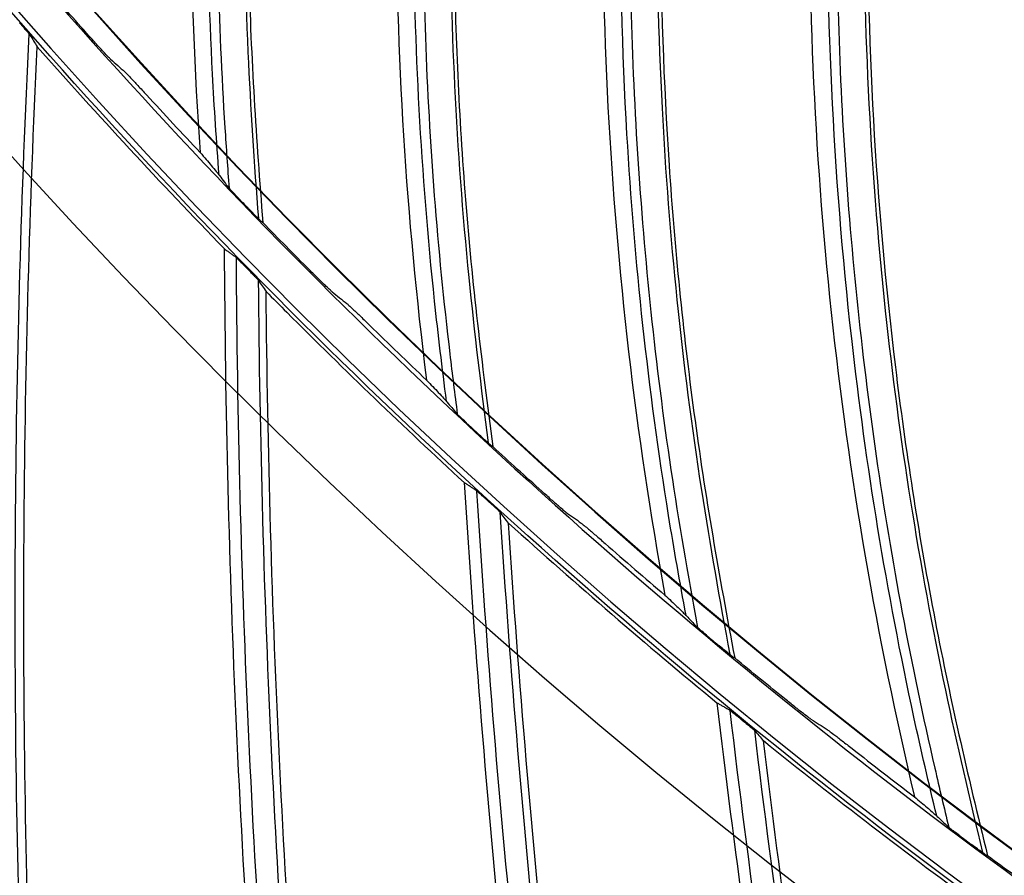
# Model space of a CAD drawing. Header units: centimetres. Extents: x 8435 to 34224, y 15581 to 23928.
# Tile 57 of 256: x 14689.73 to 14694.53, y 23604.67 to 23608.84. Entities that reach past the tile are written whole.
import ezdxf

# ---------------------------------------------------------------- set-up
doc = ezdxf.new("R2010")
doc.units = ezdxf.units.CM
doc.header["$LTSCALE"] = 0.2
doc.layers.add('1', color=7, linetype='Continuous', true_color=0xffffff)

# ---------------------------------------------------------------- blocks, each defined once
blk = doc.blocks.new('A$C992146fe')
at = {"layer": '1', "color": 0, "linetype": 'Continuous', "extrusion": (0, 0, -1)}
for radius in [59.1458, 58.1597, 57.6055, 57.6]:
    blk.add_circle((-566.6772, 326.3007), radius, dxfattribs=at)
at = {"layer": '1', "color": 0, "linetype": 'Continuous'}
for centre, radius, start, end in [((566.6573, 326.3007), 65.2162, 203.948491, 250.835151), ((566.6573, 326.3007), 64.8, 216.872563, 238.033448), ((566.6573, 326.3007), 64.7959, 216.87287, 238.033142), ((566.6573, 326.3007), 65.162, 216.859937, 238.046075), ((640.9271, 286.3446), 115.7503, 180.439203, 185.047697), ((643.0507, 290.5718), 115.7503, 183.653761, 188.261983), ((644.9338, 294.9114), 115.7503, 186.86825, 191.476269)]:
    blk.add_arc(centre, radius, start, end, dxfattribs=at)
at = {"layer": '1', "color": 0, "linetype": 'Continuous', "extrusion": (0, 0, -1)}
for centre, radius, start, end in [((-638.57, 282.2431), 115.7589, 358.170185, 2.78017), ((-640.9271, 286.3446), 115.9617, 355.054101, 359.669607), ((-643.0507, 290.5718), 115.9617, 351.839816, 356.45508), ((-644.9338, 294.9114), 115.9617, 348.62553, 353.240546)]:
    blk.add_arc(centre, radius, start, end, dxfattribs=at)
at = {"layer": '1', "color": 0, "linetype": 'Continuous'}
for points, knots in [([(624.8573, 326.3007), (624.8573, 328.2226), (624.7623, 330.1384), (624.3833, 333.9576), (624.0984, 335.86), (622.9768, 341.462), (621.8732, 345.0871), (619.6853, 350.3608), (618.8617, 352.0999), (617.0533, 355.4751), (616.0725, 357.1061), (612.9067, 361.834), (610.5003, 364.7677), (606.4335, 368.8303), (605.0083, 370.1191), (602.0652, 372.5299), (600.5411, 373.658), (597.3891, 375.7616), (595.7612, 376.7371), (592.3997, 378.5328), (590.6562, 379.3567), (585.3571, 381.5471), (581.7278, 382.6437), (574.2793, 384.1242), (570.4232, 384.5029), (562.822, 384.4984), (559.0501, 384.1274), (553.4356, 383.011), (551.5637, 382.5418), (547.9118, 381.4322), (546.1239, 380.7911), (540.8718, 378.6143), (537.5122, 376.8234), (531.1266, 372.556), (528.1941, 370.1435), (524.1719, 366.1231), (522.8943, 364.7154), (520.4685, 361.7617), (519.3197, 360.2126), (516.1441, 355.4585), (514.3577, 352.1165), (512.1711, 346.846), (511.5226, 345.0378), (510.4094, 341.3701), (509.9473, 339.5226), (508.8363, 333.9403), (508.4597, 330.1659), (508.4561, 324.4231), (508.5503, 322.5006), (508.9228, 318.7122), (509.2008, 316.836), (509.938, 313.1191), (510.3972, 311.2784), (511.4995, 307.6329), (512.147, 305.8184), (514.341, 300.5153), (516.1291, 297.1709), (519.2875, 292.4341), (520.4203, 290.9021), (522.851, 287.9349), (524.1388, 286.5133), (528.1699, 282.4781), (531.0966, 280.0706), (535.8489, 276.8869), (537.5028, 275.8933), (540.8703, 274.0903), (542.5879, 273.2771), (547.8393, 271.0966), (551.4716, 269.9854), (559.0086, 268.4776), (562.7904, 268.1057), (568.4763, 268.0982), (570.3742, 268.1881), (574.1753, 268.5567), (576.0844, 268.8376), (581.6968, 269.9482), (585.3246, 271.0446), (590.597, 273.2182), (592.3315, 274.0345), (595.7176, 275.8386), (597.353, 276.8171), (602.0911, 279.9747), (605.0279, 282.3738), (609.0922, 286.4236), (610.3883, 287.8498), (612.8086, 290.7912), (613.9407, 292.3137), (616.0511, 295.461), (617.0294, 297.0857), (618.8303, 300.4388), (619.6562, 302.1755), (621.8643, 307.4828), (622.9735, 311.1247), (624.0986, 316.7412), (624.3836, 318.6457), (624.7623, 322.4634), (624.8573, 324.3787), (624.8573, 326.3007)], [0, 0, 0, 0, 0.015625, 0.015625, 0.03125, 0.03125, 0.0625, 0.0625, 0.078125, 0.078125, 0.09375, 0.09375, 0.125, 0.125, 0.140625, 0.140625, 0.15625, 0.15625, 0.171875, 0.171875, 0.1875, 0.1875, 0.21875, 0.21875, 0.25, 0.25, 0.28125, 0.28125, 0.296875, 0.296875, 0.3125, 0.3125, 0.34375, 0.34375, 0.375, 0.375, 0.390625, 0.390625, 0.40625, 0.40625, 0.4375, 0.4375, 0.453125, 0.453125, 0.46875, 0.46875, 0.5, 0.5, 0.515625, 0.515625, 0.53125, 0.53125, 0.546875, 0.546875, 0.5625, 0.5625, 0.59375, 0.59375, 0.609375, 0.609375, 0.625, 0.625, 0.65625, 0.65625, 0.671875, 0.671875, 0.6875, 0.6875, 0.71875, 0.71875, 0.75, 0.75, 0.765625, 0.765625, 0.78125, 0.78125, 0.8125, 0.8125, 0.828125, 0.828125, 0.84375, 0.84375, 0.875, 0.875, 0.890625, 0.890625, 0.90625, 0.90625, 0.921875, 0.921875, 0.9375, 0.9375, 0.96875, 0.96875, 0.984375, 0.984375, 1, 1, 1, 1]), ([(624.4573, 326.3007), (624.4573, 324.3919), (624.363, 322.4897), (623.9868, 318.6983), (623.7038, 316.8069), (622.5864, 311.2289), (621.4849, 307.6121), (619.292, 302.3413), (618.4717, 300.6165), (616.6832, 297.2866), (615.7116, 295.673), (613.6157, 292.5473), (612.4914, 291.0352), (610.0877, 288.1141), (608.8005, 286.6977), (604.7642, 282.6757), (601.8477, 280.2931), (597.1419, 277.1572), (595.5179, 276.1854), (592.1551, 274.3937), (590.4325, 273.5831), (585.1962, 271.4244), (581.5934, 270.3355), (576.0196, 269.2325), (574.1236, 268.9536), (570.3487, 268.5875), (568.4638, 268.4982), (562.8168, 268.5056), (559.0614, 268.8749), (551.5757, 270.3725), (547.9688, 271.4759), (542.7532, 273.6416), (541.0475, 274.4492), (537.7032, 276.2397), (536.0606, 277.2265), (531.3411, 280.3883), (528.4344, 282.7792), (524.431, 286.7868), (523.1521, 288.1986), (520.7381, 291.1454), (519.6131, 292.6668), (516.4762, 297.3712), (514.7006, 300.6926), (512.5216, 305.9592), (511.8786, 307.7612), (510.7839, 311.3815), (510.3279, 313.2096), (509.5957, 316.9011), (509.3195, 318.7644), (508.9497, 322.5267), (508.8561, 324.436), (508.8597, 330.1393), (509.2336, 333.8877), (510.3371, 339.4318), (510.796, 341.2666), (511.9015, 344.909), (512.5456, 346.7048), (514.7171, 351.9391), (516.4913, 355.2582), (519.645, 359.9795), (520.786, 361.5181), (523.1951, 364.4514), (524.4639, 365.8494), (528.4586, 369.8423), (531.3706, 372.2379), (537.7127, 376.4763), (541.0489, 378.2547), (546.265, 380.4166), (548.0407, 381.0533), (551.6674, 382.1552), (553.5265, 382.6213), (559.1024, 383.73), (562.8485, 384.0984), (570.3972, 384.1029), (574.2271, 383.7268), (581.6241, 382.2565), (585.2287, 381.1674), (590.4913, 378.9921), (592.2229, 378.1738), (595.5611, 376.3905), (597.1779, 375.4217), (600.3082, 373.3325), (601.8218, 372.2121), (604.7447, 369.818), (606.1601, 368.538), (610.199, 364.5033), (612.5888, 361.5899), (615.7329, 356.8943), (616.707, 355.2745), (618.5029, 351.9226), (619.3209, 350.1954), (621.4937, 344.958), (622.5897, 341.3578), (623.7037, 335.7943), (623.9866, 333.9049), (624.363, 330.112), (624.4573, 328.2094), (624.4573, 326.3007)], [0, 0, 0, 0, 0.015625, 0.015625, 0.03125, 0.03125, 0.0625, 0.0625, 0.078125, 0.078125, 0.09375, 0.09375, 0.109375, 0.109375, 0.125, 0.125, 0.15625, 0.15625, 0.171875, 0.171875, 0.1875, 0.1875, 0.21875, 0.21875, 0.234375, 0.234375, 0.25, 0.25, 0.28125, 0.28125, 0.3125, 0.3125, 0.328125, 0.328125, 0.34375, 0.34375, 0.375, 0.375, 0.390625, 0.390625, 0.40625, 0.40625, 0.4375, 0.4375, 0.453125, 0.453125, 0.46875, 0.46875, 0.484375, 0.484375, 0.5, 0.5, 0.53125, 0.53125, 0.546875, 0.546875, 0.5625, 0.5625, 0.59375, 0.59375, 0.609375, 0.609375, 0.625, 0.625, 0.65625, 0.65625, 0.6875, 0.6875, 0.703125, 0.703125, 0.71875, 0.71875, 0.75, 0.75, 0.78125, 0.78125, 0.8125, 0.8125, 0.828125, 0.828125, 0.84375, 0.84375, 0.859375, 0.859375, 0.875, 0.875, 0.90625, 0.90625, 0.921875, 0.921875, 0.9375, 0.9375, 0.96875, 0.96875, 0.984375, 0.984375, 1, 1, 1, 1]), ([(617.8573, 326.3007), (617.8573, 329.683), (617.5254, 333.0093), (616.55, 337.9168), (616.1448, 339.5391), (615.1701, 342.7557), (614.5981, 344.3543), (612.6707, 349.0047), (611.098, 351.9455), (608.3114, 356.1196), (607.3071, 357.4757), (605.1657, 360.0852), (604.0389, 361.327), (600.4959, 364.8693), (597.9183, 366.9888), (593.7207, 369.796), (592.2664, 370.6676), (589.3104, 372.2472), (587.8011, 372.9607), (584.7207, 374.2374), (583.1496, 374.8006), (579.9448, 375.7748), (578.3023, 376.1873), (573.3455, 377.1736), (570.0234, 377.4989), (565.015, 377.5015), (563.3412, 377.421), (559.9847, 377.092), (558.3123, 376.8437), (553.3874, 375.8643), (550.1958, 374.8981), (545.5467, 372.9761), (544.0122, 372.2514), (541.0455, 370.6663), (539.6108, 369.806), (535.4491, 367.0268), (532.8626, 364.9112), (528.0814, 360.135), (525.9577, 357.5434), (523.1758, 353.3854), (522.3151, 351.9527), (520.7295, 348.9919), (520.0026, 347.4572), (518.0737, 342.8037), (517.1051, 339.6123), (515.7944, 333.0531), (515.4585, 329.6601), (515.4561, 322.9774), (515.7789, 319.6567), (516.7588, 314.7071), (517.1703, 313.0608), (518.1427, 309.8512), (518.7049, 308.2788), (519.979, 305.1972), (520.6909, 303.688), (522.266, 300.7339), (523.1337, 299.2825), (525.9415, 295.0751), (528.0603, 292.4946), (531.5973, 288.9506), (532.8367, 287.8241), (535.4394, 285.6839), (536.799, 284.6747), (540.9749, 281.8813), (543.9143, 280.3068), (548.557, 278.3775), (550.1529, 277.8045), (553.3736, 276.8252), (554.997, 276.4182), (559.9056, 275.4382), (563.2291, 275.1041), (569.9809, 275.0972), (573.3225, 275.4269), (578.2298, 276.3978), (579.851, 276.8013), (583.064, 277.7715), (584.6633, 278.3418), (589.322, 280.2676), (592.2645, 281.8385), (597.8286, 285.5457), (600.4667, 287.7061), (605.1978, 292.4296), (607.3181, 295.0047), (610.125, 299.193), (610.9993, 300.6484), (612.5837, 303.6066), (613.299, 305.1163), (615.2182, 309.7357), (616.2002, 312.9457), (617.5253, 319.5706), (617.8573, 322.9183), (617.8573, 326.3007)], [0, 0, 0, 0, 0.03125, 0.03125, 0.046875, 0.046875, 0.0625, 0.0625, 0.09375, 0.09375, 0.109375, 0.109375, 0.125, 0.125, 0.15625, 0.15625, 0.171875, 0.171875, 0.1875, 0.1875, 0.203125, 0.203125, 0.21875, 0.21875, 0.25, 0.25, 0.265625, 0.265625, 0.28125, 0.28125, 0.3125, 0.3125, 0.328125, 0.328125, 0.34375, 0.34375, 0.375, 0.375, 0.40625, 0.40625, 0.421875, 0.421875, 0.4375, 0.4375, 0.46875, 0.46875, 0.5, 0.5, 0.53125, 0.53125, 0.546875, 0.546875, 0.5625, 0.5625, 0.578125, 0.578125, 0.59375, 0.59375, 0.625, 0.625, 0.640625, 0.640625, 0.65625, 0.65625, 0.6875, 0.6875, 0.703125, 0.703125, 0.71875, 0.71875, 0.75, 0.75, 0.78125, 0.78125, 0.796875, 0.796875, 0.8125, 0.8125, 0.84375, 0.84375, 0.875, 0.875, 0.90625, 0.90625, 0.921875, 0.921875, 0.9375, 0.9375, 0.96875, 0.96875, 1, 1, 1, 1]), ([(617.4573, 326.3007), (617.4573, 322.9444), (617.128, 319.6233), (615.8131, 313.0499), (614.8389, 309.8652), (612.9346, 305.2818), (612.2249, 303.7838), (610.6529, 300.8489), (609.7854, 299.4048), (607.0005, 295.2492), (604.8965, 292.6941), (600.2027, 288.0078), (597.5849, 285.864), (592.0646, 282.1859), (589.1449, 280.6272), (584.5227, 278.7165), (582.9358, 278.1506), (579.748, 277.1881), (578.1394, 276.7876), (573.2704, 275.8244), (569.9551, 275.4973), (563.2558, 275.5041), (559.9586, 275.8355), (555.0881, 276.8079), (553.4773, 277.2118), (550.2819, 278.1833), (548.6984, 278.7519), (544.092, 280.6662), (541.1756, 282.2284), (537.0322, 284.9999), (535.6832, 286.0013), (533.1009, 288.1247), (531.8713, 289.2424), (528.3617, 292.7588), (526.2596, 295.319), (523.4737, 299.4936), (522.6128, 300.9337), (521.05, 303.8647), (520.3437, 305.362), (519.0795, 308.4196), (518.5217, 309.9798), (517.557, 313.1642), (517.1486, 314.7977), (516.1764, 319.7086), (515.8561, 323.0035), (515.8585, 329.6337), (516.1918, 333.0005), (517.4921, 339.5081), (518.4533, 342.6748), (520.3671, 347.2918), (521.0883, 348.8147), (522.6614, 351.7522), (523.5155, 353.1737), (526.2758, 357.2994), (528.3826, 359.8705), (533.1268, 364.6097), (535.6927, 366.7085), (539.8222, 369.4661), (541.2457, 370.3197), (544.189, 371.8923), (545.7117, 372.6114), (550.3244, 374.5184), (553.4911, 375.4771), (558.3775, 376.4489), (560.0368, 376.6952), (563.367, 377.0216), (565.0278, 377.1015), (569.9973, 377.0989), (573.2933, 376.7762), (578.2113, 375.7975), (579.841, 375.3882), (583.0207, 374.4217), (584.5796, 373.8629), (587.636, 372.5961), (589.1335, 371.8882), (592.0663, 370.321), (593.5093, 369.4562), (597.674, 366.6709), (600.2315, 364.5681), (603.7469, 361.0533), (604.8648, 359.8212), (606.9895, 357.2322), (607.986, 355.8867), (610.7509, 351.7451), (612.3112, 348.8272), (614.2236, 344.2133), (614.7912, 342.627), (615.7581, 339.4357), (616.1602, 337.8261), (617.128, 332.9567), (617.4573, 329.6569), (617.4573, 326.3007)], [0, 0, 0, 0, 0.03125, 0.03125, 0.0625, 0.0625, 0.078125, 0.078125, 0.09375, 0.09375, 0.125, 0.125, 0.15625, 0.15625, 0.1875, 0.1875, 0.203125, 0.203125, 0.21875, 0.21875, 0.25, 0.25, 0.28125, 0.28125, 0.296875, 0.296875, 0.3125, 0.3125, 0.34375, 0.34375, 0.359375, 0.359375, 0.375, 0.375, 0.40625, 0.40625, 0.421875, 0.421875, 0.4375, 0.4375, 0.453125, 0.453125, 0.46875, 0.46875, 0.5, 0.5, 0.53125, 0.53125, 0.5625, 0.5625, 0.578125, 0.578125, 0.59375, 0.59375, 0.625, 0.625, 0.65625, 0.65625, 0.671875, 0.671875, 0.6875, 0.6875, 0.71875, 0.71875, 0.734375, 0.734375, 0.75, 0.75, 0.78125, 0.78125, 0.796875, 0.796875, 0.8125, 0.8125, 0.828125, 0.828125, 0.84375, 0.84375, 0.875, 0.875, 0.890625, 0.890625, 0.90625, 0.90625, 0.9375, 0.9375, 0.953125, 0.953125, 0.96875, 0.96875, 1, 1, 1, 1]), ([(610.8773, 326.3007), (610.8773, 323.3789), (610.5906, 320.5049), (609.747, 316.2625), (609.3965, 314.8598), (608.5531, 312.0783), (608.0588, 310.6988), (606.3942, 306.6848), (605.0348, 304.1432), (602.6223, 300.532), (601.7506, 299.3557), (599.9044, 297.1082), (598.9321, 296.038), (595.8733, 292.9818), (593.645, 291.1501), (590.0095, 288.7213), (588.7582, 287.9719), (586.2084, 286.6106), (584.9053, 285.9957), (582.2441, 284.8937), (580.8858, 284.4073), (578.1127, 283.5656), (576.6903, 283.2094), (572.4182, 282.3615), (569.5506, 282.0811), (563.7768, 282.0802), (560.8459, 282.3692), (555.1821, 283.498), (552.4248, 284.3332), (548.4024, 285.9984), (547.0765, 286.6252), (544.5202, 287.9926), (543.2832, 288.7356), (539.6912, 291.1363), (537.4485, 292.9726), (533.3245, 297.0973), (531.4967, 299.3294), (529.0942, 302.9234), (528.3503, 304.1626), (526.9792, 306.7258), (526.3532, 308.0501), (524.6922, 312.0625), (523.8562, 314.8185), (523.0079, 319.0734), (522.7922, 320.5194), (522.507, 323.416), (522.4372, 324.8608), (522.4374, 329.1854), (522.7168, 332.0551), (523.5672, 336.3393), (523.922, 337.7564), (524.7615, 340.5233), (525.2475, 341.8799), (526.3487, 344.5408), (526.9644, 345.8448), (528.3278, 348.3995), (529.0805, 349.6567), (531.5015, 353.2806), (533.3301, 355.5074), (537.4081, 359.5906), (539.6832, 361.4596), (544.4862, 364.6698), (547.0252, 366.0297), (551.0426, 367.6974), (552.423, 368.1927), (555.1985, 369.0354), (556.5988, 369.3856), (560.8358, 370.2303), (563.713, 370.519), (569.5506, 370.5223), (572.4222, 370.2379), (576.6615, 369.3982), (578.0631, 369.049), (580.843, 368.2087), (582.2233, 367.7157), (586.2382, 366.0547), (588.7786, 364.6987), (592.3864, 362.2939), (593.56, 361.4264), (595.813, 359.5801), (596.8852, 358.608), (599.9456, 355.5515), (601.7779, 353.3267), (604.2063, 349.7016), (604.9595, 348.4476), (606.3249, 345.8973), (606.9414, 344.5946), (608.046, 341.9357), (608.5336, 340.5792), (609.3774, 337.8114), (609.7347, 336.3935), (610.5907, 332.1096), (610.8773, 329.2224), (610.8773, 326.3007)], [0, 0, 0, 0, 0.03125, 0.03125, 0.046875, 0.046875, 0.0625, 0.0625, 0.09375, 0.09375, 0.109375, 0.109375, 0.125, 0.125, 0.15625, 0.15625, 0.171875, 0.171875, 0.1875, 0.1875, 0.203125, 0.203125, 0.21875, 0.21875, 0.25, 0.25, 0.28125, 0.28125, 0.3125, 0.3125, 0.328125, 0.328125, 0.34375, 0.34375, 0.375, 0.375, 0.40625, 0.40625, 0.421875, 0.421875, 0.4375, 0.4375, 0.46875, 0.46875, 0.484375, 0.484375, 0.5, 0.5, 0.53125, 0.53125, 0.546875, 0.546875, 0.5625, 0.5625, 0.578125, 0.578125, 0.59375, 0.59375, 0.625, 0.625, 0.65625, 0.65625, 0.6875, 0.6875, 0.703125, 0.703125, 0.71875, 0.71875, 0.75, 0.75, 0.78125, 0.78125, 0.796875, 0.796875, 0.8125, 0.8125, 0.84375, 0.84375, 0.859375, 0.859375, 0.875, 0.875, 0.90625, 0.90625, 0.921875, 0.921875, 0.9375, 0.9375, 0.953125, 0.953125, 0.96875, 0.96875, 1, 1, 1, 1]), ([(610.4573, 326.3007), (610.4573, 329.1944), (610.1734, 332.0395), (609.339, 336.238), (608.9923, 337.6258), (608.1585, 340.3773), (607.6692, 341.745), (606.0203, 345.7232), (604.6749, 348.239), (601.4965, 353.0001), (599.6464, 355.2545), (595.6052, 359.2949), (593.4001, 361.1081), (589.8092, 363.5095), (588.565, 364.2552), (586.0364, 365.6065), (584.7452, 366.2168), (582.11, 367.3091), (580.7659, 367.7909), (578.0244, 368.6242), (576.6192, 368.9771), (572.3789, 369.8209), (569.5371, 370.0991), (565.2523, 370.1014), (563.8204, 370.0325), (560.9491, 369.7511), (559.5184, 369.5387), (555.3053, 368.7008), (552.575, 367.8742), (548.5979, 366.23), (547.2851, 365.61), (544.7473, 364.2541), (543.52, 363.5181), (539.9595, 361.1405), (537.7471, 359.3309), (533.6567, 355.2447), (531.8402, 353.028), (529.4602, 349.4707), (528.7239, 348.2451), (527.3675, 345.7124), (526.7456, 344.3994), (525.0955, 340.4185), (524.2669, 337.6882), (523.1457, 332.0773), (522.8583, 329.1744), (522.8563, 323.4578), (523.1324, 320.617), (523.9707, 316.3827), (524.3228, 314.9743), (525.1545, 312.2288), (525.6355, 310.8835), (526.7255, 308.2472), (527.3345, 306.9562), (528.6819, 304.4291), (529.4242, 303.1875), (531.8262, 299.5881), (533.6386, 297.3807), (536.6646, 294.3488), (537.7248, 293.3852), (539.9513, 291.5543), (541.1144, 290.6909), (544.6868, 288.3013), (547.2014, 286.9544), (551.1731, 285.3039), (552.5384, 284.8137), (555.2934, 283.976), (556.6822, 283.6278), (560.8816, 282.7894), (563.7245, 282.5036), (569.5007, 282.4977), (572.3591, 282.7798), (576.5572, 283.6103), (577.9442, 283.9556), (580.6927, 284.7855), (582.0609, 285.2734), (586.0462, 286.9208), (588.5636, 288.2647), (593.3232, 291.436), (595.5803, 293.2844), (599.6273, 297.3249), (601.4414, 299.528), (603.8425, 303.1109), (604.5906, 304.356), (605.9459, 306.8865), (606.5578, 308.1781), (608.1997, 312.1299), (609.0397, 314.8758), (610.1733, 320.5435), (610.4573, 323.4069), (610.4573, 326.3007)], [0, 0, 0, 0, 0.03125, 0.03125, 0.046875, 0.046875, 0.0625, 0.0625, 0.09375, 0.09375, 0.125, 0.125, 0.15625, 0.15625, 0.171875, 0.171875, 0.1875, 0.1875, 0.203125, 0.203125, 0.21875, 0.21875, 0.25, 0.25, 0.265625, 0.265625, 0.28125, 0.28125, 0.3125, 0.3125, 0.328125, 0.328125, 0.34375, 0.34375, 0.375, 0.375, 0.40625, 0.40625, 0.421875, 0.421875, 0.4375, 0.4375, 0.46875, 0.46875, 0.5, 0.5, 0.53125, 0.53125, 0.546875, 0.546875, 0.5625, 0.5625, 0.578125, 0.578125, 0.59375, 0.59375, 0.625, 0.625, 0.640625, 0.640625, 0.65625, 0.65625, 0.6875, 0.6875, 0.703125, 0.703125, 0.71875, 0.71875, 0.75, 0.75, 0.78125, 0.78125, 0.796875, 0.796875, 0.8125, 0.8125, 0.84375, 0.84375, 0.875, 0.875, 0.90625, 0.90625, 0.921875, 0.921875, 0.9375, 0.9375, 0.96875, 0.96875, 1, 1, 1, 1]), ([(524.7982, 286.4825), (524.7736, 286.8105), (524.7512, 287.1386), (524.6706, 288.7133), (524.6701, 289.9631), (524.8161, 292.8391), (525.0042, 294.4655), (525.2971, 296.0732)], [0, 0, 0, 0, 0.102435, 0.102435, 0.491013, 0.491013, 1, 1, 1, 1]), ([(525.3743, 295.9982), (525.2945, 295.556), (525.2227, 295.1123), (525.0855, 294.1565), (525.0227, 293.6439), (524.9181, 292.6168), (524.8763, 292.102), (524.814, 291.0714), (524.7935, 290.5554), (524.7742, 289.5231), (524.7752, 289.0067), (524.7989, 287.9745), (524.8216, 287.4585), (524.8676, 286.7469), (524.8813, 286.5506), (524.8955, 286.3543)], [0, 0, 0, 0, 0.139222, 0.139222, 0.29918, 0.29918, 0.459139, 0.459139, 0.619098, 0.619098, 0.779059, 0.779059, 0.939019, 0.939019, 1, 1, 1, 1]), ([(525.5912, 295.7048), (525.3454, 294.2886), (525.1815, 292.8582), (525.0299, 290.1767), (525.0232, 288.9263), (525.104, 287.1379), (525.1401, 286.5976), (525.1812, 286.0577)], [0, 0, 0, 0, 0.445308, 0.445308, 0.83222, 0.83222, 1, 1, 1, 1]), ([(525.6194, 295.6602), (525.3473, 294.083), (525.1755, 292.4842), (525.0749, 290.0533), (525.0682, 289.2445), (525.1084, 287.6297), (525.1607, 286.8241), (525.2243, 286.0191)], [0, 0, 0, 0, 0.5, 0.5, 0.75, 0.75, 1, 1, 1, 1]), ([(527.0153, 284.2742), (526.973, 284.6005), (526.9329, 284.9271), (526.7671, 286.4953), (526.6989, 287.7433), (526.689, 290.6228), (526.7888, 292.2568), (526.9942, 293.8779)], [0, 0, 0, 0, 0.102486, 0.102486, 0.491061, 0.491061, 1, 1, 1, 1]), ([(527.0753, 293.8072), (527.0196, 293.3615), (526.9719, 292.9147), (526.8867, 291.953), (526.8517, 291.4377), (526.8029, 290.4064), (526.789, 289.8902), (526.7827, 288.8577), (526.7902, 288.3414), (526.8267, 287.3096), (526.8557, 286.7939), (526.9352, 285.7645), (526.9858, 285.2505), (527.0703, 284.5424), (527.0946, 284.3469), (527.1195, 284.1515)], [0, 0, 0, 0, 0.139179, 0.139179, 0.299138, 0.299138, 0.459097, 0.459097, 0.619057, 0.619057, 0.779018, 0.779018, 0.938979, 0.938979, 1, 1, 1, 1]), ([(527.3079, 293.526), (527.1391, 292.0987), (527.0528, 290.6617), (527.0467, 287.976), (527.1076, 286.7271), (527.2852, 284.9455), (527.3505, 284.4079), (527.4208, 283.8708)], [0, 0, 0, 0, 0.445269, 0.445269, 0.832174, 0.832174, 1, 1, 1, 1]), ([(527.3384, 293.4831), (527.1521, 291.8934), (527.0671, 290.2876), (527.0983, 287.8548), (527.1354, 287.0468), (527.263, 285.4366), (527.3588, 284.6349), (527.4659, 283.8346)], [0, 0, 0, 0, 0.5, 0.5, 0.75, 0.75, 1, 1, 1, 1]), ([(529.3489, 282.189), (529.2889, 282.5128), (529.2311, 282.8369), (528.9806, 284.3941), (528.845, 285.6365), (528.6792, 288.5115), (528.6904, 290.1486), (528.8077, 291.7785)], [0, 0, 0, 0, 0.102541, 0.102541, 0.491075, 0.491075, 1, 1, 1, 1]), ([(528.8926, 291.7124), (528.8611, 291.2641), (528.8376, 290.8153), (528.8045, 289.8502), (528.7975, 289.3338), (528.8046, 288.3014), (528.8187, 287.7852), (528.8683, 286.7539), (528.9037, 286.2387), (528.996, 285.2103), (529.0529, 284.697), (529.1881, 283.6735), (529.2664, 283.163), (529.3892, 282.4602), (529.424, 282.2661), (529.4595, 282.0721)], [0, 0, 0, 0, 0.139208, 0.139208, 0.299148, 0.299148, 0.459089, 0.459089, 0.61903, 0.61903, 0.778972, 0.778972, 0.938914, 0.938914, 1, 1, 1, 1]), ([(529.14, 291.4443), (529.0487, 290.0098), (529.0403, 288.57), (529.1796, 285.8877), (529.3081, 284.644), (529.5818, 282.8744), (529.6762, 282.3409), (529.7756, 281.8082)], [0, 0, 0, 0, 0.445271, 0.445271, 0.832132, 0.832132, 1, 1, 1, 1]), ([(529.1728, 291.403), (529.0728, 289.8055), (529.0749, 288.1972), (529.2377, 285.7694), (529.3186, 284.9645), (529.5332, 283.3634), (529.6723, 282.568), (529.8226, 281.7745)], [0, 0, 0, 0, 0.5, 0.5, 0.75, 0.75, 1, 1, 1, 1]), ([(531.7917, 280.2341), (531.7143, 280.5541), (531.6391, 280.8746), (531.3047, 282.4158), (531.102, 283.6491), (530.7807, 286.5109), (530.7033, 288.1464), (530.7322, 289.7804)], [0, 0, 0, 0, 0.102516, 0.102516, 0.491042, 0.491042, 1, 1, 1, 1]), ([(530.8205, 289.7189), (530.8133, 289.2695), (530.8142, 288.8199), (530.8334, 287.8544), (530.8544, 287.3384), (530.9174, 286.3078), (530.9594, 285.7931), (531.0647, 284.766), (531.128, 284.2535), (531.2758, 283.2317), (531.3604, 282.7222), (531.5508, 281.7074), (531.6566, 281.2019), (531.8173, 280.5069), (531.8626, 280.3151), (531.9085, 280.1235)], [0, 0, 0, 0, 0.139246, 0.139246, 0.299186, 0.299186, 0.459126, 0.459126, 0.619067, 0.619067, 0.779008, 0.779008, 0.938949, 0.938949, 1, 1, 1, 1]), ([(531.0821, 289.4645), (531.0686, 288.0271), (531.1382, 286.5889), (531.4225, 283.918), (531.6181, 282.683), (531.9872, 280.931), (532.1103, 280.4036), (532.2383, 279.8772)], [0, 0, 0, 0, 0.445308, 0.445308, 0.832177, 0.832177, 1, 1, 1, 1]), ([(531.1171, 289.4251), (531.1037, 287.8245), (531.1928, 286.2188), (531.4868, 283.8034), (531.6112, 283.004), (531.9121, 281.4169), (532.0941, 280.6302), (532.2871, 279.8461)], [0, 0, 0, 0, 0.5, 0.5, 0.75, 0.75, 1, 1, 1, 1]), ([(522.8541, 287.9664), (522.8692, 287.9492), (522.8846, 287.9315), (522.9095, 287.9027), (522.9197, 287.8908), (522.935, 287.8728), (522.9408, 287.8658), (522.9489, 287.8559), (522.9518, 287.8523), (522.9545, 287.8488), (522.9551, 287.8479), (522.9554, 287.8473)], [0, 0, 0, 0, 0.352942, 0.352942, 0.610682, 0.610682, 0.793352, 0.793352, 0.932719, 0.932719, 1, 1, 1, 1]), ([(523.7414, 287.6115), (523.7378, 287.6147), (523.7312, 287.6213), (523.7127, 287.6404), (523.6995, 287.6542), (523.664, 287.6923), (523.6396, 287.7188), (523.5882, 287.7753), (523.5604, 287.8061), (523.5328, 287.8369)], [0, 0, 0, 0, 0.160752, 0.160752, 0.363424, 0.363424, 0.671924, 0.671924, 1, 1, 1, 1]), ([(523.88, 287.488), (523.8836, 287.4848), (523.8902, 287.4783), (523.9087, 287.4593), (523.9219, 287.4455), (523.9576, 287.4077), (523.9821, 287.3815), (524.0338, 287.3258), (524.0618, 287.2955), (524.0896, 287.2652)], [0, 0, 0, 0, 0.161224, 0.161224, 0.364308, 0.364308, 0.672731, 0.672731, 1, 1, 1, 1]), ([(524.6145, 286.7019), (524.6545, 286.6556), (524.6916, 286.6122), (524.7405, 286.5539), (524.7568, 286.5342), (524.7789, 286.5069), (524.7862, 286.4977), (524.7928, 286.4893)], [0, 0, 0, 0, 0.517279, 0.517279, 0.825009, 0.825009, 1, 1, 1, 1]), ([(524.8015, 286.478), (524.8179, 286.4561), (524.8343, 286.4343), (524.8628, 286.3964), (524.875, 286.3803), (524.8871, 286.3642)], [0, 0, 0, 0, 0.574878, 0.574878, 1, 1, 1, 1]), ([(524.9878, 286.2561), (524.9698, 286.2749), (524.9514, 286.2941), (524.9261, 286.3211), (524.9177, 286.3301), (524.9045, 286.3444), (524.8992, 286.3503), (524.8919, 286.3584), (524.8894, 286.3613), (524.8876, 286.3635), (524.8874, 286.3639), (524.8871, 286.3642)], [0, 0, 0, 0, 0.438171, 0.438171, 0.662397, 0.662397, 0.838706, 0.838706, 0.97236, 0.97236, 1, 1, 1, 1]), ([(524.9878, 286.2561), (524.9946, 286.2491), (525.0014, 286.242), (525.0238, 286.2186), (525.0396, 286.2023), (525.0662, 286.1748), (525.077, 286.1635), (525.0879, 286.1523)], [0, 0, 0, 0, 0.203302, 0.203302, 0.674818, 0.674818, 1, 1, 1, 1]), ([(525.2032, 286.0366), (525.2014, 286.0381), (525.198, 286.0413), (525.1884, 286.0504), (525.1816, 286.0571), (525.1633, 286.0753), (525.1507, 286.088), (525.1217, 286.1174), (525.1047, 286.1349), (525.0879, 286.1523)], [0, 0, 0, 0, 0.152603, 0.152603, 0.344405, 0.344405, 0.635093, 0.635093, 1, 1, 1, 1]), ([(524.8483, 285.7647), (524.8573, 285.7581), (524.8664, 285.7514), (524.88, 285.7415), (524.8846, 285.7382), (524.8937, 285.7315), (524.8982, 285.7282), (524.9073, 285.7216), (524.9118, 285.7183), (524.9209, 285.7117), (524.9254, 285.7083), (524.9345, 285.7017), (524.9391, 285.6984), (524.9481, 285.6918), (524.9527, 285.6885), (524.9572, 285.6852)], [0, 0, 0, 0, 0.25, 0.25, 0.375, 0.375, 0.5, 0.5, 0.625, 0.625, 0.75, 0.75, 0.875, 0.875, 1, 1, 1, 1]), ([(524.9572, 285.6852), (524.9584, 285.6844), (524.9609, 285.6821), (524.9677, 285.6758), (524.972, 285.6716), (524.9842, 285.6597), (524.9929, 285.6511), (525.0146, 285.6293), (525.0284, 285.6154), (525.0446, 285.5989), (525.0471, 285.5964), (525.0496, 285.5939)], [0, 0, 0, 0, 0.166584, 0.166584, 0.331264, 0.331264, 0.583784, 0.583784, 0.937413, 0.937413, 1, 1, 1, 1]), ([(525.0496, 285.5939), (525.0515, 285.5919), (525.0534, 285.59), (525.0562, 285.5871), (525.0572, 285.5861), (525.0591, 285.5842), (525.06, 285.5832), (525.062, 285.5812), (525.0629, 285.5803), (525.0648, 285.5783), (525.0658, 285.5774), (525.0677, 285.5754), (525.0686, 285.5744), (525.0705, 285.5725), (525.0715, 285.5715), (525.0724, 285.5706)], [0, 0, 0, 0, 0.25, 0.25, 0.375, 0.375, 0.5, 0.5, 0.625, 0.625, 0.75, 0.75, 0.875, 0.875, 1, 1, 1, 1]), ([(525.0724, 285.5706), (525.0885, 285.5542), (525.1048, 285.5374), (525.1313, 285.5101), (525.1421, 285.4988), (525.1584, 285.4816), (525.1646, 285.475), (525.1733, 285.4656), (525.1763, 285.4621), (525.1792, 285.4587), (525.1799, 285.4579), (525.1803, 285.4573)], [0, 0, 0, 0, 0.352979, 0.352979, 0.610711, 0.610711, 0.79337, 0.79337, 0.932724, 0.932724, 1, 1, 1, 1]), ([(525.8989, 285.3447), (525.8952, 285.3477), (525.8882, 285.3539), (525.8687, 285.372), (525.8548, 285.3851), (525.8173, 285.4212), (525.7915, 285.4463), (525.7371, 285.4999), (525.7077, 285.5292), (525.6785, 285.5584)], [0, 0, 0, 0, 0.160748, 0.160748, 0.36342, 0.36342, 0.67193, 0.67193, 1, 1, 1, 1]), ([(525.257, 285.3473), (525.3241, 285.2795), (525.3913, 285.2119), (526.0242, 284.5784), (526.6002, 284.0248), (527.1869, 283.4838)], [0, 0, 0, 0, 0.106437, 0.106437, 1, 1, 1, 1]), ([(526.044, 285.2288), (526.0477, 285.2258), (526.0547, 285.2197), (526.0743, 285.2017), (526.0882, 285.1886), (526.1258, 285.1529), (526.1517, 285.128), (526.2064, 285.0752), (526.236, 285.0465), (526.2654, 285.0177)], [0, 0, 0, 0, 0.161213, 0.161213, 0.364287, 0.364287, 0.672714, 0.672714, 1, 1, 1, 1]), ([(526.82, 284.4835), (526.8624, 284.4394), (526.9019, 284.3981), (526.9539, 284.3425), (526.9712, 284.3237), (526.9947, 284.2976), (527.0025, 284.2889), (527.0096, 284.2808)], [0, 0, 0, 0, 0.517284, 0.517284, 0.825007, 0.825007, 1, 1, 1, 1]), ([(527.2169, 284.0585), (527.1979, 284.0762), (527.1786, 284.0945), (527.1517, 284.1201), (527.1429, 284.1286), (527.129, 284.1422), (527.1233, 284.1477), (527.1156, 284.1555), (527.113, 284.1582), (527.1111, 284.1604), (527.1108, 284.1607), (527.1106, 284.161)], [0, 0, 0, 0, 0.43826, 0.43826, 0.662438, 0.662438, 0.838734, 0.838734, 0.972362, 0.972362, 1, 1, 1, 1]), ([(527.2169, 284.0585), (527.2241, 284.0518), (527.2312, 284.0451), (527.255, 284.023), (527.2715, 284.0076), (527.2996, 283.9815), (527.311, 283.9708), (527.3225, 283.9602)], [0, 0, 0, 0, 0.203307, 0.203307, 0.674818, 0.674818, 1, 1, 1, 1]), ([(527.4439, 283.8509), (527.442, 283.8523), (527.4385, 283.8553), (527.4284, 283.8639), (527.4213, 283.8702), (527.402, 283.8874), (527.3887, 283.8994), (527.3582, 283.9272), (527.3402, 283.9438), (527.3225, 283.9602)], [0, 0, 0, 0, 0.152582, 0.152582, 0.344371, 0.344371, 0.635077, 0.635077, 1, 1, 1, 1]), ([(527.3002, 283.4105), (527.2955, 283.4135), (527.2907, 283.4166), (527.2813, 283.4227), (527.2766, 283.4257), (527.2671, 283.4318), (527.2624, 283.4349), (527.253, 283.441), (527.2483, 283.444), (527.2388, 283.4501), (527.2341, 283.4532), (527.2247, 283.4593), (527.22, 283.4623), (527.2058, 283.4715), (527.1964, 283.4776), (527.1869, 283.4838)], [0, 0, 0, 0, 0.125, 0.125, 0.25, 0.25, 0.375, 0.375, 0.5, 0.5, 0.625, 0.625, 0.75, 0.75, 1, 1, 1, 1]), ([(527.3975, 283.3244), (527.3816, 283.339), (527.3654, 283.3536), (527.3411, 283.3753), (527.332, 283.3835), (527.318, 283.3957), (527.3126, 283.4004), (527.3044, 283.4073), (527.3015, 283.4096), (527.3002, 283.4105)], [0, 0, 0, 0, 0.387638, 0.387638, 0.634185, 0.634185, 0.821524, 0.821524, 1, 1, 1, 1]), ([(528.1761, 283.1974), (528.1722, 283.2002), (528.1649, 283.206), (528.1445, 283.223), (528.1299, 283.2354), (528.0905, 283.2694), (528.0633, 283.2932), (528.0061, 283.3437), (527.9751, 283.3713), (527.9444, 283.399)], [0, 0, 0, 0, 0.16072, 0.16072, 0.363369, 0.363369, 0.671892, 0.671892, 1, 1, 1, 1]), ([(527.4216, 283.3024), (527.4206, 283.3034), (527.4196, 283.3043), (527.4176, 283.3061), (527.4166, 283.307), (527.4146, 283.3089), (527.4136, 283.3098), (527.4116, 283.3116), (527.4106, 283.3125), (527.4086, 283.3143), (527.4076, 283.3153), (527.4056, 283.3171), (527.4045, 283.318), (527.4015, 283.3208), (527.3995, 283.3226), (527.3975, 283.3244)], [0, 0, 0, 0, 0.125, 0.125, 0.25, 0.25, 0.375, 0.375, 0.5, 0.5, 0.625, 0.625, 0.75, 0.75, 1, 1, 1, 1]), ([(527.5357, 283.1954), (527.5348, 283.1966), (527.5324, 283.1991), (527.5256, 283.2058), (527.5212, 283.2101), (527.5084, 283.2223), (527.4991, 283.231), (527.4757, 283.2528), (527.4608, 283.2666), (527.4378, 283.2877), (527.4297, 283.2951), (527.4216, 283.3024)], [0, 0, 0, 0, 0.14696, 0.14696, 0.292134, 0.292134, 0.5192, 0.5192, 0.833298, 0.833298, 1, 1, 1, 1]), ([(528.3273, 283.0896), (528.3312, 283.0868), (528.3384, 283.081), (528.359, 283.0641), (528.3735, 283.0518), (528.4131, 283.0182), (528.4403, 282.9947), (528.4978, 282.9449), (528.5288, 282.9178), (528.5598, 282.8907)], [0, 0, 0, 0, 0.161201, 0.161201, 0.364272, 0.364272, 0.672724, 0.672724, 1, 1, 1, 1]), ([(529.1425, 282.3874), (529.1854, 282.3473), (529.2255, 282.3097), (529.2931, 282.245), (529.3212, 282.2173), (529.3428, 282.1952)], [0, 0, 0, 0, 0.495475, 0.495475, 1, 1, 1, 1]), ([(529.5619, 281.9845), (529.5419, 282.0012), (529.5216, 282.0184), (529.4934, 282.0425), (529.4841, 282.0505), (529.4695, 282.0633), (529.4636, 282.0685), (529.4555, 282.0759), (529.4527, 282.0785), (529.4506, 282.0805), (529.4503, 282.0808), (529.4501, 282.0811)], [0, 0, 0, 0, 0.438158, 0.438158, 0.662392, 0.662392, 0.838703, 0.838703, 0.97236, 0.97236, 1, 1, 1, 1]), ([(529.5619, 281.9845), (529.5693, 281.9782), (529.5768, 281.972), (529.6017, 281.9512), (529.6191, 281.9367), (529.6485, 281.9121), (529.6605, 281.9021), (529.6726, 281.8921)], [0, 0, 0, 0, 0.203302, 0.203302, 0.67482, 0.67482, 1, 1, 1, 1]), ([(529.7997, 281.7896), (529.7977, 281.7909), (529.794, 281.7937), (529.7835, 281.8018), (529.7761, 281.8076), (529.7559, 281.8238), (529.742, 281.835), (529.71, 281.8611), (529.6911, 281.8767), (529.6726, 281.8921)], [0, 0, 0, 0, 0.152609, 0.152609, 0.344414, 0.344414, 0.635094, 0.635094, 1, 1, 1, 1]), ([(529.6499, 281.3375), (529.6596, 281.3319), (529.6694, 281.3263), (529.684, 281.3179), (529.6889, 281.3151), (529.6987, 281.3096), (529.7036, 281.3068), (529.7133, 281.3012), (529.7182, 281.2984), (529.728, 281.2929), (529.7328, 281.2901), (529.7426, 281.2846), (529.7475, 281.2818), (529.7573, 281.2762), (529.7621, 281.2734), (529.767, 281.2707)], [0, 0, 0, 0, 0.25, 0.25, 0.375, 0.375, 0.5, 0.5, 0.625, 0.625, 0.75, 0.75, 0.875, 0.875, 1, 1, 1, 1]), ([(530.5662, 281.177), (530.5621, 281.1796), (530.5545, 281.185), (530.5332, 281.2009), (530.518, 281.2124), (530.4767, 281.2442), (530.4484, 281.2665), (530.3885, 281.3138), (530.3561, 281.3397), (530.3239, 281.3657)], [0, 0, 0, 0, 0.160757, 0.160757, 0.363429, 0.363429, 0.671914, 0.671914, 1, 1, 1, 1]), ([(529.767, 281.2707), (529.7683, 281.27), (529.771, 281.268), (529.7785, 281.2625), (529.7832, 281.2588), (529.7967, 281.2483), (529.8063, 281.2408), (529.8303, 281.2216), (529.8456, 281.2093), (529.8636, 281.1947), (529.8663, 281.1925), (529.869, 281.1903)], [0, 0, 0, 0, 0.166595, 0.166595, 0.331285, 0.331285, 0.583807, 0.583807, 0.937419, 0.937419, 1, 1, 1, 1]), ([(529.869, 281.1903), (529.8711, 281.1885), (529.8732, 281.1868), (529.8764, 281.1842), (529.8775, 281.1834), (529.8796, 281.1817), (529.8806, 281.1808), (529.8827, 281.1791), (529.8838, 281.1782), (529.8859, 281.1765), (529.887, 281.1757), (529.8891, 281.174), (529.8901, 281.1731), (529.8922, 281.1714), (529.8933, 281.1705), (529.8943, 281.1697)], [0, 0, 0, 0, 0.25, 0.25, 0.375, 0.375, 0.5, 0.5, 0.625, 0.625, 0.75, 0.75, 0.875, 0.875, 1, 1, 1, 1]), ([(529.8943, 281.1697), (529.9121, 281.1552), (529.9303, 281.1404), (529.9596, 281.1162), (529.9717, 281.1061), (529.9897, 281.0909), (529.9966, 281.085), (530.0063, 281.0766), (530.0097, 281.0736), (530.013, 281.0705), (530.0138, 281.0698), (530.0142, 281.0692)], [0, 0, 0, 0, 0.352948, 0.352948, 0.610684, 0.610684, 0.793353, 0.793353, 0.932719, 0.932719, 1, 1, 1, 1]), ([(530.7229, 281.0776), (530.727, 281.075), (530.7346, 281.0696), (530.756, 281.0539), (530.7712, 281.0424), (530.8125, 281.011), (530.8409, 280.989), (530.901, 280.9424), (530.9335, 280.9171), (530.9658, 280.8917)], [0, 0, 0, 0, 0.161242, 0.161242, 0.364339, 0.364339, 0.672755, 0.672755, 1, 1, 1, 1]), ([(531.5749, 280.4209), (531.6199, 280.3833), (531.662, 280.3479), (531.7329, 280.287), (531.7625, 280.2609), (531.7853, 280.24)], [0, 0, 0, 0, 0.495477, 0.495477, 1, 1, 1, 1]), ([(532.0154, 280.0416), (531.9946, 280.0572), (531.9734, 280.0732), (531.944, 280.0957), (531.9342, 280.1032), (531.9189, 280.1152), (531.9127, 280.1201), (531.9042, 280.127), (531.9013, 280.1294), (531.8992, 280.1313), (531.8988, 280.1316), (531.8986, 280.1319)], [0, 0, 0, 0, 0.438005, 0.438005, 0.66232, 0.66232, 0.838652, 0.838652, 0.972356, 0.972356, 1, 1, 1, 1]), ([(532.0154, 280.0416), (532.0232, 280.0357), (532.031, 280.0299), (532.057, 280.0105), (532.0752, 279.9969), (532.1059, 279.974), (532.1184, 279.9647), (532.1309, 279.9554)], [0, 0, 0, 0, 0.203296, 0.203296, 0.674818, 0.674818, 1, 1, 1, 1]), ([(532.2635, 279.8599), (532.2614, 279.8611), (532.2575, 279.8637), (532.2466, 279.8712), (532.2388, 279.8766), (532.2178, 279.8916), (532.2033, 279.9021), (532.17, 279.9264), (532.1503, 279.9409), (532.1309, 279.9554)], [0, 0, 0, 0, 0.152641, 0.152641, 0.344469, 0.344469, 0.635124, 0.635124, 1, 1, 1, 1])]:
    blk.add_open_spline(points, degree=3, knots=knots, dxfattribs=at)
for points in [[(525.1485, 296.2476), (524.5688, 293.111), (524.3852, 289.8876), (524.6145, 286.7019)], [(526.8363, 294.0439), (526.4274, 290.8806), (526.4186, 287.6521), (526.82, 284.4835)], [(528.6411, 291.9357), (528.4036, 288.7503), (528.5699, 285.5304), (529.1425, 282.3874)], [(530.5573, 289.9284), (530.4926, 286.7347), (530.833, 283.5285), (531.5749, 280.4209)], [(523.5328, 287.8369), (523.3891, 287.9976), (523.2462, 288.1591), (523.1043, 288.3214)], [(522.9554, 287.8473), (522.9789, 287.8092), (523.0024, 287.7712), (523.0259, 287.7332)], [(522.9561, 278.5), (522.8569, 281.5635), (522.879, 284.641), (523.0259, 287.7332)], [(523.0259, 287.7332), (523.6194, 287.0617), (524.2274, 286.4051), (524.8483, 285.7647)], [(523.7414, 287.6115), (523.7875, 287.5702), (523.8337, 287.529), (523.88, 287.488)], [(524.0896, 287.2652), (524.2633, 287.0763), (524.4383, 286.8885), (524.6145, 286.7019)], [(524.8015, 286.478), (524.7989, 286.4814), (524.796, 286.4852), (524.7928, 286.4893)], [(525.2032, 286.0366), (525.2103, 286.0308), (525.2173, 286.025), (525.2243, 286.0191)], [(525.6785, 285.5584), (525.5262, 285.7112), (525.3748, 285.8647), (525.2243, 286.0191)], [(524.8483, 285.7647), (524.8638, 282.6504), (525.0044, 279.5578), (525.2662, 276.4863)], [(525.1803, 285.4573), (525.2058, 285.4206), (525.2314, 285.3839), (525.257, 285.3473)], [(525.7051, 276.1249), (525.4343, 279.1779), (525.2837, 282.2518), (525.257, 285.3473)], [(525.8989, 285.3447), (525.9472, 285.3059), (525.9956, 285.2673), (526.044, 285.2288)], [(526.2654, 285.0177), (526.4491, 284.8385), (526.634, 284.6604), (526.82, 284.4835)], [(527.0189, 284.27), (527.0161, 284.2733), (527.013, 284.2769), (527.0096, 284.2808)], [(527.0189, 284.27), (527.0494, 284.2336), (527.08, 284.1972), (527.1106, 284.161)], [(527.4439, 283.8509), (527.4513, 283.8455), (527.4586, 283.84), (527.4659, 283.8346)], [(527.9444, 283.399), (527.7841, 283.5433), (527.6246, 283.6885), (527.4659, 283.8346)], [(527.1869, 283.4838), (527.3771, 280.3753), (527.6908, 277.2957), (528.1244, 274.2438)], [(527.6185, 283.0898), (527.5908, 283.1249), (527.5633, 283.1601), (527.5357, 283.1954)], [(528.1761, 283.1974), (528.2265, 283.1614), (528.2769, 283.1254), (528.3273, 283.0896)], [(527.6185, 283.0898), (528.2822, 282.4899), (528.9594, 281.9058), (529.6499, 281.3375)], [(528.5829, 273.9076), (528.1413, 276.9404), (527.8187, 280.0009), (527.6185, 283.0898)], [(528.5598, 282.8907), (528.7529, 282.7217), (528.9472, 282.5539), (529.1425, 282.3874)], [(529.3526, 282.1849), (529.3497, 282.1881), (529.3464, 282.1915), (529.3428, 282.1952)], [(529.3526, 282.1849), (529.3851, 282.1503), (529.4176, 282.1156), (529.4501, 282.0811)], [(529.7997, 281.7896), (529.8074, 281.7846), (529.815, 281.7796), (529.8226, 281.7745)], [(530.3239, 281.3657), (530.156, 281.501), (529.9889, 281.6373), (529.8226, 281.7745)], [(529.6499, 281.3375), (529.9839, 278.5003), (530.4205, 275.6931), (530.9566, 272.915)], [(530.5662, 281.177), (530.6184, 281.1438), (530.6707, 281.1106), (530.7229, 281.0776)], [(530.0142, 281.0692), (530.0437, 281.0356), (530.0732, 281.002), (530.1028, 280.9685)], [(530.1028, 280.9685), (530.7982, 280.4078), (531.5069, 279.8628), (532.2291, 279.3337)], [(531.4201, 272.6581), (530.8827, 275.3995), (530.4426, 278.1694), (530.1028, 280.9685)], [(530.9658, 280.8917), (531.1678, 280.7335), (531.3708, 280.5765), (531.5749, 280.4209)], [(531.7957, 280.2303), (531.7925, 280.2333), (531.7891, 280.2365), (531.7853, 280.24)], [(531.7957, 280.2303), (531.8299, 280.1974), (531.8643, 280.1646), (531.8986, 280.1319)], [(532.2635, 279.8599), (532.2713, 279.8553), (532.2792, 279.8507), (532.2871, 279.8461)], [(532.8098, 279.4652), (532.6348, 279.5912), (532.4606, 279.7182), (532.2871, 279.8461)]]:
    blk.add_open_spline(points, degree=3, dxfattribs=at)

msp = doc.modelspace()

# ---------------------------------------------------------------- block references
at = {"xscale": 0.5, "yscale": 0.5, "zscale": 0.5}
msp.add_blockref('A$C992146fe', (14428.3007, 23464.8437), dxfattribs=at)

doc.saveas('drawing.dxf')
